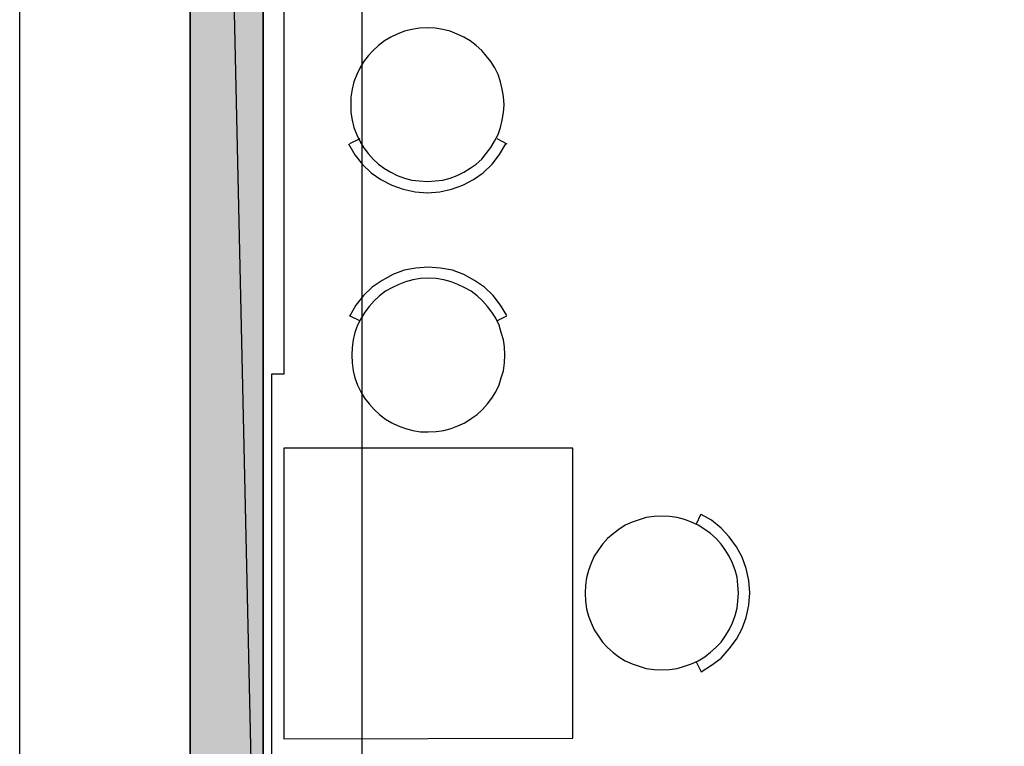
# Model space of a CAD drawing. Header units: millimetres. Extents: x 13115352 to 26511604, y 2875787 to 5794155.
# Tile 5 of 115: x 13118603 to 13121702, y 2882313 to 2884599. Entities that reach past the tile are written whole.
import ezdxf

# ---------------------------------------------------------------- set-up
doc = ezdxf.new("R2010")
doc.units = ezdxf.units.MM
doc.layers.get('0').update_dxf_attribs({"lineweight": 0})

msp = doc.modelspace()

# ---------------------------------------------------------------- hatches: boundary and pattern name
at = {"true_color": 0xdcdcdc}
h = msp.add_hatch(color=254, dxfattribs=at)
h.paths.add_polyline_path([(13119369.5, 2890841.4), (13119139.9, 2890841.4), (13119369.5, 2880524.5)])
h.paths.add_polyline_path([(13119139.9, 2890841.4), (13119369.5, 2880524.5), (13119139.9, 2880524.5)])

# ---------------------------------------------------------------- linework, layer by layer
at = {"color": 7, "linetype": 'Continuous', "lineweight": 30}
for p, q in [((13119139.9, 2897072.2), (13119139.9, 2880025.1)), ((13119369.5, 2894506.2), (13119369.5, 2880524.5))]:
    msp.add_line(p, q, dxfattribs=at)
at = {"color": 251, "linetype": 'Continuous', "lineweight": 25, "true_color": 0x545454}
msp.add_line((13119681, 2880524.5), (13119681, 2887153.2), dxfattribs=at)
at = {"color": 32, "linetype": 'Continuous', "lineweight": 25, "true_color": 0xdd6e00}
for p, q in [((13119673.8, 2884224.2), (13119640.8, 2884208.4)), ((13120104.3, 2884225.6), (13120135.9, 2884208.4)), ((13119673.8, 2883651.6), (13119640.8, 2883667.4)), ((13120104.3, 2883651.6), (13120135.9, 2883667.4)), ((13120731.5, 2883011.5), (13120747.2, 2883044.5))]:
    msp.add_line(p, q, dxfattribs=at)
at = {"color": 7, "linetype": 'Continuous', "lineweight": 25}
msp.add_lwpolyline([(13118603.2, 2897958.1), (13141864.7, 2897986.8), (13141864.7, 2878414.9), (13118603.2, 2878386.2)], close=True, dxfattribs=at)
at = {"color": 32, "linetype": 'Continuous', "lineweight": 30, "true_color": 0xb85c00}
msp.add_lwpolyline([(13119395.4, 2893883.8), (13119434.1, 2893883.8), (13119434.1, 2883483.7), (13119395.4, 2883483.7), (13119395.4, 2880524.5)], dxfattribs=at)
at = {"color": 254, "linetype": 'Continuous', "lineweight": 25, "true_color": 0xdcdcdc}
for points in [[(13119369.5, 2890841.4), (13119139.9, 2890841.4), (13119369.5, 2880524.5)], [(13119139.9, 2890841.4), (13119369.5, 2880524.5), (13119139.9, 2880524.5)]]:
    msp.add_lwpolyline(points, close=True, dxfattribs=at)
at = {"color": 254, "linetype": 'Continuous', "lineweight": -2, "true_color": 0xdcdcdc}
for points in [[(13119369.5, 2890841.4), (13119139.9, 2890841.4), (13119369.5, 2880524.5)], [(13119139.9, 2890841.4), (13119369.5, 2880524.5), (13119139.9, 2880524.5)]]:
    msp.add_lwpolyline(points, close=True, dxfattribs=at)
at = {"color": 32, "linetype": 'Continuous', "lineweight": 25, "true_color": 0xdd6e00}
for points in [[(13119886.2, 2884574.3), (13119861.8, 2884572.9), (13119837.4, 2884568.6), (13119814.4, 2884562.9), (13119791.5, 2884554.2), (13119771.4, 2884544.2), (13119751.3, 2884532.7), (13119732.6, 2884518.4), (13119715.4, 2884502.6), (13119699.6, 2884485.4), (13119685.3, 2884466.7), (13119673.8, 2884446.6), (13119663.7, 2884426.5), (13119655.1, 2884403.6), (13119649.4, 2884380.6), (13119645.1, 2884356.2), (13119645.1, 2884331.8), (13119645.1, 2884307.4), (13119649.4, 2884283), (13119655.1, 2884260.1), (13119663.7, 2884237.1), (13119673.8, 2884217), (13119685.3, 2884196.9), (13119699.6, 2884178.3), (13119715.4, 2884161), (13119732.6, 2884145.2), (13119751.3, 2884130.9), (13119771.4, 2884119.4), (13119791.5, 2884109.4), (13119814.4, 2884100.8), (13119837.4, 2884095), (13119860.4, 2884092.1), (13119886.2, 2884090.7), (13119910.6, 2884092.1), (13119935, 2884095), (13119957.9, 2884100.8), (13119979.5, 2884109.4), (13120001, 2884119.4), (13120021.1, 2884132.3), (13120039.7, 2884145.2), (13120057, 2884161), (13120071.3, 2884178.3), (13120085.7, 2884196.9), (13120097.1, 2884217), (13120108.6, 2884238.5), (13120115.8, 2884260.1), (13120121.5, 2884283), (13120125.8, 2884307.4), (13120127.3, 2884331.8), (13120125.8, 2884357.6), (13120121.5, 2884380.6), (13120115.8, 2884403.6), (13120108.6, 2884426.5), (13120098.6, 2884448), (13120085.7, 2884468.1), (13120071.3, 2884485.4), (13120057, 2884502.6), (13120039.7, 2884518.4), (13120021.1, 2884532.7), (13120001, 2884544.2), (13119979.5, 2884554.2), (13119957.9, 2884562.9), (13119935, 2884568.6), (13119910.6, 2884572.9)], [(13119889.1, 2883302.8), (13119913.4, 2883304.3), (13119937.8, 2883307.1), (13119960.8, 2883312.9), (13119982.3, 2883321.5), (13120003.9, 2883331.5), (13120024, 2883344.5), (13120042.6, 2883357.4), (13120059.8, 2883373.2), (13120075.6, 2883390.4), (13120088.5, 2883409), (13120101.4, 2883429.1), (13120111.5, 2883450.7), (13120118.7, 2883472.2), (13120125.8, 2883495.1), (13120128.7, 2883519.5), (13120130.1, 2883543.9), (13120128.7, 2883569.8), (13120125.8, 2883592.7), (13120118.7, 2883615.7), (13120111.5, 2883638.7), (13120101.4, 2883660.2), (13120088.5, 2883678.8), (13120075.6, 2883697.5), (13120059.8, 2883714.7), (13120042.6, 2883730.5), (13120024, 2883744.9), (13120003.9, 2883756.3), (13119982.3, 2883766.4), (13119960.8, 2883775), (13119937.8, 2883780.7), (13119913.4, 2883785), (13119889.1, 2883786.5), (13119864.7, 2883785), (13119840.3, 2883780.7), (13119817.3, 2883775), (13119795.8, 2883766.4), (13119774.2, 2883756.3), (13119754.2, 2883744.9), (13119735.5, 2883730.5), (13119718.3, 2883714.7), (13119702.5, 2883697.5), (13119689.6, 2883678.8), (13119676.7, 2883658.7), (13119666.6, 2883638.7), (13119658, 2883615.7), (13119652.3, 2883592.7), (13119649.4, 2883568.3), (13119648, 2883543.9), (13119649.4, 2883519.5), (13119652.3, 2883495.1), (13119658, 2883472.2), (13119666.6, 2883449.2), (13119676.7, 2883429.1), (13119688.1, 2883409), (13119702.5, 2883390.4), (13119718.3, 2883373.2), (13119735.5, 2883357.4), (13119754.2, 2883343), (13119774.2, 2883331.5), (13119794.3, 2883321.5), (13119817.3, 2883312.9), (13119840.3, 2883307.1), (13119864.7, 2883302.8)], [(13119434.1, 2883251.2), (13119434.1, 2882337), (13120344, 2882338.5), (13120344, 2883251.2)], [(13120382.7, 2882794.8), (13120384.2, 2882770.4), (13120387, 2882746), (13120392.8, 2882723.1), (13120401.4, 2882701.5), (13120411.4, 2882680), (13120424.3, 2882659.9), (13120437.3, 2882641.3), (13120453, 2882624), (13120470.3, 2882608.3), (13120488.9, 2882595.3), (13120509, 2882582.4), (13120530.5, 2882572.4), (13120552.1, 2882565.2), (13120575, 2882558), (13120599.4, 2882555.2), (13120623.8, 2882553.7), (13120648.2, 2882555.2), (13120672.6, 2882558), (13120695.6, 2882565.2), (13120717.1, 2882572.4), (13120738.6, 2882582.4), (13120758.7, 2882595.3), (13120777.4, 2882609.7), (13120794.6, 2882625.5), (13120810.4, 2882641.3), (13120823.3, 2882659.9), (13120836.2, 2882680), (13120846.3, 2882701.5), (13120854.9, 2882724.5), (13120860.6, 2882747.5), (13120863.5, 2882770.4), (13120864.9, 2882796.2), (13120863.5, 2882820.6), (13120860.6, 2882845), (13120854.9, 2882868), (13120846.3, 2882889.5), (13120836.2, 2882911.1), (13120823.3, 2882931.1), (13120810.4, 2882949.8), (13120794.6, 2882967), (13120777.4, 2882982.8), (13120758.7, 2882995.7), (13120738.6, 2883008.6), (13120717.1, 2883018.7), (13120695.6, 2883027.3), (13120672.6, 2883033), (13120648.2, 2883035.9), (13120623.8, 2883037.3), (13120599.4, 2883035.9), (13120575, 2883033), (13120552.1, 2883025.9), (13120530.5, 2883018.7), (13120509, 2883008.6), (13120488.9, 2882995.7), (13120470.3, 2882981.4), (13120453, 2882967), (13120437.3, 2882949.8), (13120424.3, 2882931.1), (13120411.4, 2882911.1), (13120401.4, 2882889.5), (13120392.8, 2882866.6), (13120387, 2882843.6), (13120384.2, 2882820.6)]]:
    msp.add_lwpolyline(points, close=True, dxfattribs=at)
for points in [[(13119637.9, 2884208.4), (13119658, 2884173.9), (13119682.4, 2884143.8), (13119709.7, 2884118), (13119739.8, 2884096.4), (13119774.2, 2884079.2), (13119810.1, 2884066.3), (13119847.4, 2884057.7), (13119886.2, 2884054.8), (13119924.9, 2884057.7), (13119962.2, 2884066.3), (13119998.1, 2884079.2), (13120031.1, 2884096.4), (13120061.3, 2884118), (13120090, 2884145.2), (13120112.9, 2884175.4), (13120133, 2884208.4)], [(13120135.9, 2883668.8), (13120115.8, 2883701.8), (13120092.8, 2883731.9), (13120065.6, 2883757.8), (13120034, 2883779.3), (13120001, 2883797.9), (13119965.1, 2883810.9), (13119927.8, 2883818), (13119889.1, 2883820.9), (13119850.3, 2883818), (13119813, 2883810.9), (13119777.1, 2883797.9), (13119744.1, 2883779.3), (13119712.5, 2883757.8), (13119685.3, 2883731.9), (13119660.9, 2883701.8), (13119642.2, 2883667.4)], [(13120731.5, 2882579.5), (13120747.2, 2882548), (13120780.2, 2882568.1), (13120810.4, 2882591), (13120836.2, 2882619.7), (13120859.2, 2882649.9), (13120876.4, 2882684.3), (13120889.3, 2882718.8), (13120897.9, 2882757.5), (13120900.8, 2882796.2), (13120897.9, 2882835), (13120889.3, 2882872.3), (13120876.4, 2882908.2), (13120859.2, 2882941.2), (13120836.2, 2882972.8), (13120810.4, 2883000), (13120780.2, 2883024.4), (13120747.2, 2883043.1)]]:
    msp.add_lwpolyline(points, dxfattribs=at)

doc.saveas('drawing.dxf')
